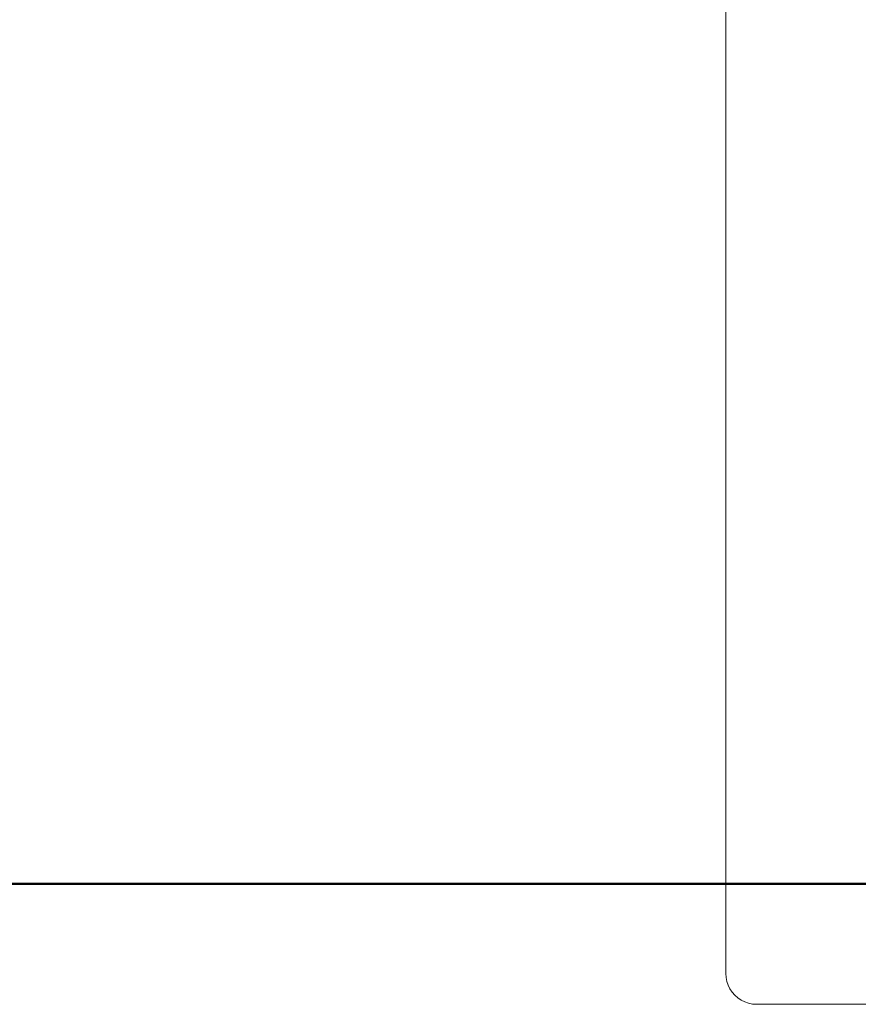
# Model space of a CAD drawing. Extents: x -123 to 597, y -160 to 584.
# Tile 167 of 207: x 11.4 to 14.13, y 230.35 to 233.55. Entities that reach past the tile are written whole.
import ezdxf

# ---------------------------------------------------------------- set-up
doc = ezdxf.new("R2010")
doc.units = 0
doc.layers.get('0').update_dxf_attribs({"lineweight": 35})
doc.layers.add('X_Geometrie', color=3, linetype='Continuous', lineweight=50, true_color=0x00ff00)
doc.layers.add('X_Geometrie-A07ALSJT1N', color=3, linetype='Continuous', lineweight=50, true_color=0x00ff00)

# ---------------------------------------------------------------- blocks, each defined once
blk = doc.blocks.new('Referenz-A07ALSJU1N', base_point=(-103.9268, -98.7154))
at = {"layer": 'X_Geometrie-A07ALSJT1N', "color": 0, "linetype": 'Continuous', "ltscale": 0.5}
blk.add_line((143.5818, 230.7397), (-74.7609, 230.7397), dxfattribs=at)
blk = doc.blocks.new('Blockreferenz-A07ALSPS1N', base_point=(12.1994, 228.7476))
at = {"color": 7, "lineweight": 18}
for p, q in [((13.6994, 233.1769), (13.6994, 234.0735)), ((13.6994, 231.5182), (13.6994, 233.1769)), ((13.6994, 230.6216), (13.6994, 231.5182)), ((13.6994, 230.4479), (13.6994, 230.6216)), ((13.6994, 230.4479), (13.7003, 230.4348)), ((13.7003, 230.4348), (13.7028, 230.422)), ((13.7028, 230.422), (13.707, 230.4095)), ((13.707, 230.4095), (13.7128, 230.3977)), ((13.7128, 230.3977), (13.7201, 230.3868)), ((13.7201, 230.3868), (13.7287, 230.377)), ((13.7287, 230.377), (13.7385, 230.3683)), ((13.7385, 230.3683), (13.7494, 230.361)), ((13.7494, 230.361), (13.7611, 230.3552)), ((13.7611, 230.3552), (13.7735, 230.351)), ((13.7735, 230.351), (13.7864, 230.3484)), ((13.7864, 230.3484), (13.7994, 230.3476)), ((13.7994, 230.3476), (14.2075, 230.3476))]:
    blk.add_line(p, q, dxfattribs=at)

msp = doc.modelspace()

# ---------------------------------------------------------------- block references
at = {"color": 251, "lineweight": 25, "ltscale": 0.25, "true_color": 0x585858}
msp.add_blockref('Referenz-A07ALSJU1N', (-103.9268, -98.7154), dxfattribs=at)
at = {"layer": 'X_Geometrie', "ltscale": 0.5}
msp.add_blockref('Blockreferenz-A07ALSPS1N', (12.1994, 228.7476), dxfattribs=at)

doc.saveas('drawing.dxf')
